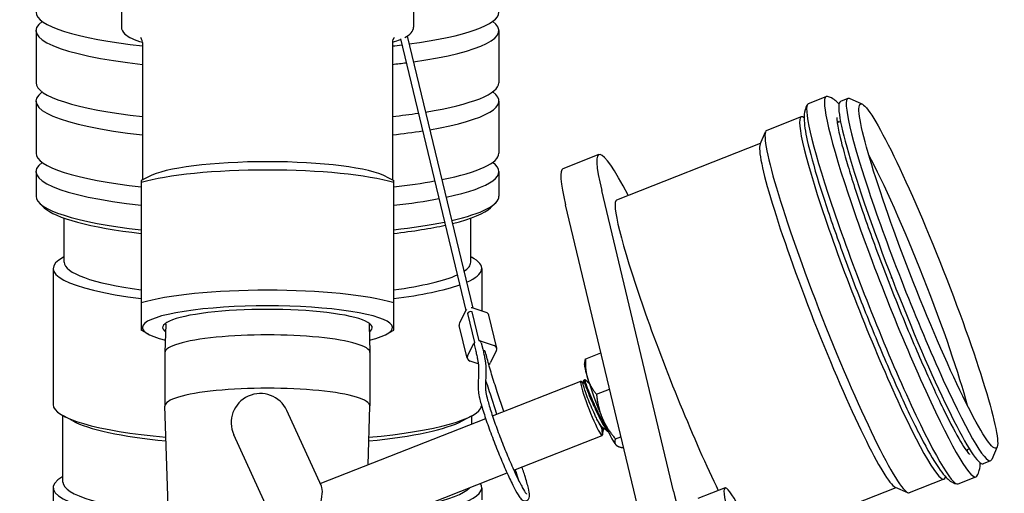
# Model space of a CAD drawing. Header units: inches. Extents: x 24 to 1128, y -94 to 748.
# Tile 99 of 256: x 378.49 to 384.81, y 193.14 to 196.18. Entities that reach past the tile are written whole.
import ezdxf

# ---------------------------------------------------------------- set-up
doc = ezdxf.new("R2010")
doc.units = ezdxf.units.IN
doc.header["$LTSCALE"] = 32
doc.header["$MEASUREMENT"] = 0
doc.layers.add('Visible (ANSI)', color=7, linetype='Continuous', lineweight=30)

msp = doc.modelspace()

# ---------------------------------------------------------------- linework, layer by layer
at = {"layer": 'Visible (ANSI)'}
for p, q in [((379.13979, 196.82531), (379.13979, 196.13102)), ((381.01479, 196.82531), (381.01479, 196.13102)), ((378.59229, 196.10823), (378.59229, 195.77339)), ((381.56229, 196.10823), (381.56229, 195.77339)), ((380.93007, 196.05424), (381.35069, 194.31089)), ((380.97397, 196.07272), (381.39557, 194.32527)), ((379.27479, 196.03254), (379.27479, 195.14832)), ((380.87979, 196.03254), (380.87979, 195.14832)), ((383.54848, 195.63913), (383.66278, 195.68408)), ((383.80233, 195.6718), (383.75412, 195.65284)), ((383.8932, 195.63551), (383.81292, 195.67083)), ((378.59229, 195.65521), (378.59229, 195.32038)), ((381.56229, 195.65521), (381.56229, 195.32038)), ((383.50288, 195.55404), (383.28084, 195.46672)), ((383.75478, 195.52415), (383.73368, 195.51586)), ((383.23904, 195.37825), (383.27375, 195.4588)), ((382.31868, 195.02118), (383.24157, 195.38411)), ((382.20431, 195.312), (381.97253, 195.22085)), ((378.59229, 195.2022), (378.59229, 195.04463)), ((379.31313, 195.16908), (379.26729, 195.14426)), ((380.84145, 195.16908), (380.88729, 195.14426)), ((381.56229, 195.2022), (381.56229, 195.04463)), ((379.26729, 195.13172), (379.26729, 194.35952)), ((380.88729, 194.35952), (380.88729, 195.13172)), ((382.6826, 193.1498), (382.22207, 195.08002)), ((378.64509, 194.97054), (378.61556, 194.99916)), ((381.50949, 194.97054), (381.53902, 194.99916)), ((382.45083, 193.05865), (381.9903, 194.98887)), ((378.77279, 194.62018), (378.77279, 194.90318)), ((381.38179, 194.62018), (381.38179, 194.90318)), ((379.26629, 194.74969), (379.26629, 194.5881)), ((379.26729, 194.74969), (379.26629, 194.74969)), ((378.77279, 194.65562), (378.76799, 194.65302)), ((381.38179, 194.65562), (381.3866, 194.65302)), ((378.70229, 194.5801), (378.70229, 193.70636)), ((379.26729, 194.5881), (379.26629, 194.5881)), ((379.26629, 194.5881), (379.26629, 194.57763)), ((379.26729, 194.57763), (379.26629, 194.57763)), ((381.45229, 194.5801), (381.45229, 194.30723)), ((384.08426, 194.51674), (384.08213, 194.52225)), ((384.13688, 194.38293), (384.13908, 194.37744)), ((381.35047, 194.31047), (381.31049, 194.23132)), ((381.36057, 194.29072), (381.40548, 194.10459)), ((381.43527, 194.11631), (381.39037, 194.30243)), ((381.48061, 194.29822), (381.39145, 194.32658)), ((381.54938, 194.06874), (381.49831, 194.28045)), ((379.42556, 194.22187), (379.4198, 194.04033)), ((380.72902, 194.22187), (380.73478, 194.04033)), ((381.35948, 194.0033), (381.30841, 194.215)), ((379.31313, 194.15824), (379.26729, 194.18306)), ((380.84145, 194.15824), (380.88729, 194.18306)), ((381.36157, 194.01962), (381.40155, 194.09876)), ((381.40362, 194.09179), (381.41372, 194.04992)), ((381.44252, 194.11488), (381.53169, 194.08652)), ((381.44918, 194.10278), (381.45928, 194.06092)), ((379.41979, 194.0397), (379.41979, 193.69715)), ((380.73479, 194.0397), (380.73479, 193.69715)), ((381.54729, 194.05242), (381.50732, 193.97327)), ((382.11928, 194.00063), (382.21692, 194.03903)), ((381.42987, 193.96876), (381.37718, 193.98552)), ((382.11213, 193.96293), (382.11557, 193.98693)), ((381.43206, 193.94046), (381.43042, 193.79936)), ((381.47893, 193.93991), (381.47729, 193.79882)), ((381.52134, 193.63306), (382.08767, 193.85578)), ((382.10405, 193.84191), (382.09173, 193.85381)), ((382.1074, 193.86354), (382.11464, 193.86639)), ((381.54994, 193.64431), (381.50762, 193.77271)), ((381.59363, 193.66149), (381.55213, 193.78739)), ((382.18846, 193.77211), (382.2727, 193.80524)), ((379.44562, 192.88301), (379.4198, 193.69652)), ((380.42417, 193.18159), (380.20249, 193.66733)), ((380.7228, 193.31903), (380.73478, 193.69652)), ((378.76479, 193.20797), (378.76479, 193.6352)), ((378.8275, 193.60122), (378.76799, 193.63344)), ((380.41644, 193.19854), (381.47766, 193.61588)), ((381.32708, 193.60122), (381.3866, 193.63344)), ((381.38979, 193.58133), (381.38979, 193.6352)), ((382.23426, 193.55409), (382.22979, 193.55233)), ((380.43681, 192.25068), (379.86134, 193.51163)), ((381.65858, 193.28408), (382.22492, 193.5068)), ((382.22675, 193.51484), (382.22654, 193.511)), ((382.3099, 193.48597), (382.34553, 193.49998)), ((382.31581, 193.44501), (382.31649, 193.44446)), ((382.36217, 193.42835), (382.36258, 193.42852)), ((384.58189, 193.42095), (384.5608, 193.41265)), ((384.75909, 193.43372), (384.72437, 193.35316)), ((384.71728, 193.34525), (384.66907, 193.32629)), ((380.53633, 192.84274), (381.6149, 193.2669)), ((381.67223, 193.2733), (381.66752, 193.28759)), ((381.71675, 193.28797), (381.71121, 193.30478)), ((384.41783, 193.22748), (384.19579, 193.14016)), ((384.50918, 193.19625), (384.62348, 193.2412)), ((378.70229, 193.17243), (378.70229, 192.11697)), ((381.45229, 193.17243), (381.45229, 193.09374)), ((383.01337, 193.17038), (382.83954, 193.10202)), ((383.21279, 192.82074), (384.11077, 193.17389)), ((384.10492, 193.17646), (384.18521, 193.14113))]:
    msp.add_line(p, q, dxfattribs=at)
msp.add_arc((380.03192, 193.58948), 0.1875, 24.530971, 204.530971, dxfattribs=at)
for centre, major_axis, ratio, start_param, end_param in [((380.07729, 196.2264), (-1.485, 0), 0.1736482, 0, 0.9998791), ((380.07729, 196.2264), (1.485, 0), 0.1736482, 5.3709582, 6.2831853), ((380.07729, 196.10823), (-1.485, 0), 0.1736482, 6.0519884, 7.2830644), ((380.07729, 196.10823), (1.485, 0), 0.1736482, 5.3946748, 6.5143822), ((380.07729, 196.2264), (1.485, 0), 0.1736482, 5.2833062, 5.3316219), ((380.07729, 196.10823), (-1.485, 0), 0.1736482, 2.1417136, 2.213099), ((380.07729, 195.77339), (-1.485, 0), 0.1736482, 0, 0.9998791), ((380.07729, 195.77339), (1.485, 0), 0.1736482, 5.4643221, 6.2831853), ((380.07729, 195.65521), (-1.485, 0), 0.1736482, 6.0519884, 7.2830644), ((380.07729, 195.65521), (1.485, 0), 0.1736482, 5.4899033, 6.5143822), ((384.14313, 194.46264), (-0.48035, 1.22144), 0.086988, 6.2198169, 9.4881463), ((384.25981, 194.50852), (-0.45747, 1.16328), 0.086988, 6.1957549, 9.5122083), ((384.02883, 194.41769), (-0.48035, 1.22144), 0.086988, 0, 3.1415927), ((384.2116, 194.48956), (0.45747, -1.16328), 0.086988, 3.1415927, 6.2831853), ((380.07729, 195.77339), (1.485, 0), 0.1736482, 5.2833062, 5.4221764), ((383.96036, 194.39076), (0.45747, -1.16328), 0.086988, 3.0052459, 6.4195321), ((384.14313, 194.46264), (-0.41813, 1.06324), 0.086988, 6.135125, 6.2138562), ((380.07729, 195.65521), (-1.485, 0), 0.1736482, 2.1417136, 2.3052602), ((383.73832, 194.30344), (0.45747, -1.16328), 0.086988, 3.1415927, 6.2831853), ((382.75328, 193.91606), (-0.54897, 1.39593), 0.086988, 5.6259212, 6.8346787), ((383.68037, 194.28065), (-0.4346, 1.10511), 0.086988, 0.0874304, 3.0541623), ((383.68037, 194.28065), (0.4346, -1.10511), 0.086988, 3.229023, 6.1957549), ((380.07729, 195.32038), (-1.485, 0), 0.1736482, 0, 0.993865), ((380.07729, 195.32038), (1.485, 0), 0.1736482, 5.5659, 6.2831853), ((384.20186, 194.48574), (0.38885, -0.98879), 0.086988, 0.6202109, 2.5213818), ((380.07729, 195.2022), (-1.485, 0), 0.1736482, 6.0519884, 7.2770503), ((380.07729, 195.12652), (0.8025, 0), 0.1736482, 0.3103661, 2.8312265), ((380.07729, 195.2022), (1.485, 0), 0.1736482, 5.5941959, 6.5143822), ((380.07729, 195.04976), (-0.9375, 0), 0.1736482, 3.6692281, 5.7555498), ((382.5215, 193.82491), (-0.54897, 1.39593), 0.086988, 0, 0.5514934), ((380.07729, 195.32038), (1.485, 0), 0.1736482, 5.2893203, 5.5197461), ((380.07729, 195.04463), (-1.485, 0), 0.1736482, 0, 0.993865), ((380.07729, 195.04463), (1.485, 0), 0.1736482, 5.6333803, 6.2831853), ((380.07729, 195.01509), (-1.455, 0), 0.1736482, 0.1772537, 0.9803871), ((380.07729, 195.2022), (-1.485, 0), 0.1736482, 2.1477277, 2.4051107), ((380.07729, 195.01509), (1.455, 0), 0.1736482, 5.6666246, 6.1059316), ((382.75328, 193.91606), (-0.4346, 1.10511), 0.086988, 0, 2.2976639), ((380.07729, 195.04463), (-1.485, 0), 0.1736482, 2.1477277, 2.4422486), ((380.07729, 195.01509), (1.455, 0), 0.1736482, 5.3027982, 5.6141222), ((380.07729, 194.5801), (-1.375, 0), 0.1736482, 5.9728192, 7.2240483), ((380.07729, 194.62018), (-1.3045, 0), 0.1736482, 0, 0.9008709), ((380.07729, 194.62018), (1.3045, 0), 0.1736482, 6.0245242, 6.2831853), ((380.07729, 194.5801), (1.375, 0), 0.1736482, 5.905407, 6.5935514), ((380.07729, 194.62018), (1.3045, 0), 0.1736482, 5.3823144, 5.9176426), ((380.07729, 194.5801), (-1.375, 0), 0.1736482, 2.2007297, 2.6845443), ((380.07729, 194.27756), (-0.9375, 0), 0.1736482, 3.6692281, 5.7555498), ((380.07729, 194.2008), (0.8025, 0), 0.1736482, 5.6670903, 10.040873), ((380.07729, 194.2008), (0.6725, 0), 0.1736482, 6.0435164, 9.6644468), ((381.37876, 194.30147), (-0.03038, -0.00733), 0.8441739, 5.4247517, 5.6607779), ((381.38149, 194.28341), (-0.02284, -0.00551), 0.8441739, 4.1078625, 5.642897), ((381.38149, 194.28341), (-0.02278, -0.0055), 0.8441739, 4.119956, 5.6308035), ((381.37876, 194.30147), (-0.03038, -0.00733), 0.8441739, 4.0899816, 4.3260078), ((381.46793, 194.27312), (0.03038, 0.00733), 0.8441739, 0, 0.9483889), ((381.33878, 194.22233), (-0.03038, -0.00733), 0.8441739, 5.6607779, 6.2831853), ((380.07729, 194.0397), (0.6575, 0), 0.1736482, 0, 3.1415927), ((381.42984, 194.08977), (0.03038, 0.00733), 0.8441739, 2.2738593, 2.5191853), ((381.4264, 194.09728), (-0.02278, -0.0055), 0.8441739, 5.6308035, 6.2831853), ((381.4264, 194.09728), (0.02278, 0.0055), 0.8441739, 0, 0.9783634), ((381.42984, 194.08977), (0.03038, 0.00733), 0.8441739, 0.9483889, 1.1937149), ((381.51901, 194.06141), (0.03038, 0.00733), 0.8441739, 5.6607779, 7.2315742), ((381.45443, 194.03602), (0.02278, 0.0055), 0.8441739, 0, 1.1041002), ((381.38986, 194.01062), (-0.03038, -0.00733), 0.8441739, 5.6607779, 7.2315742), ((381.47903, 193.98227), (-0.03038, -0.00733), 0.8441739, 2.030821, 2.5191853), ((382.21742, 193.70533), (-0.10302, 0.26197), 0.086988, 0.1518236, 0.8214704), ((382.15629, 193.68129), (-0.06862, 0.17449), 0.086988, 6.0948171, 9.6131462), ((382.21742, 193.70533), (-0.10302, 0.26197), 0.086988, 0.8214704, 1.8686679), ((380.07729, 193.69715), (0.6575, 0), 0.1736482, 6.2776751, 9.4302882), ((380.07729, 193.70636), (-1.375, 0), 0.1736482, 0, 1.0774811), ((380.07729, 193.70636), (1.375, 0), 0.1736482, 5.2057042, 6.249971), ((380.07729, 193.67083), (-1.3125, 0), 0.1736482, 0.3103661, 1.0523428), ((380.07729, 193.67083), (1.3125, 0), 0.1736482, 5.2308425, 5.9728192), ((382.17384, 193.68819), (0.05376, -0.13671), 0.086988, 5.2638824, 6.0401614), ((382.21742, 193.70533), (0.10302, -0.26197), 0.086988, 5.0102606, 6.0574582), ((382.21742, 193.70533), (0.10302, -0.26197), 0.086988, 6.0574582, 6.1313617), ((384.14313, 194.46264), (0.41813, -1.06324), 0.086988, 0.0693291, 0.1480603), ((380.07729, 193.17243), (-1.375, 0), 0.1736482, 5.98052, 7.3746455), ((380.07729, 193.20797), (-1.3125, 0), 0.1736482, 0, 1.0652197), ((383.28786, 192.47242), (-0.27448, 0.69797), 0.086988, 5.1211561, 10.6203997), ((380.31965, 192.95901), (-0.09435, -0.23352), 0.2410797, 1.243969, 2.9169265), ((380.07729, 193.17243), (1.375, 0), 0.1736482, 5.338062, 6.3966875), ((380.07729, 193.20797), (1.3125, 0), 0.1736482, 5.6106933, 6.1240562), ((382.85967, 192.76181), (-0.18299, 0.46531), 0.086988, 0.5514934, 2.1222897)]:
    msp.add_ellipse(centre, major_axis=major_axis, ratio=ratio, start_param=start_param, end_param=end_param, dxfattribs=at)
msp.add_ellipse((384.31775, 194.53131), major_axis=(-0.4346, 1.10511), ratio=0.086988, dxfattribs=at)
for points, knots in [([(379.13979, 196.13102), (379.13979, 196.11353), (379.14951, 196.0981), (379.18653, 196.06488), (379.22371, 196.04839), (379.27479, 196.03286)], [1.57079633, 1.57079633, 1.57079633, 1.57079633, 1.76196136, 1.76196136, 2.08978679, 2.08978679, 2.08978679, 2.08978679]), ([(379.27479, 196.03254), (379.27479, 196.04962), (379.2658, 196.06142), (379.26434, 196.06293), (379.26427, 196.06299), (379.26427, 196.06299)], [1.57079633, 1.57079633, 1.57079633, 1.57079633, 1.73740874, 1.73740874, 1.75534099, 1.75534099, 1.75534099, 1.75534099]), ([(380.89032, 196.06299), (380.89032, 196.06299), (380.88613, 196.05946), (380.88102, 196.04505), (380.87979, 196.03884), (380.87979, 196.03254)], [4.52784432, 4.52784432, 4.52784432, 4.52784432, 4.65091172, 4.65091172, 4.71238898, 4.71238898, 4.71238898, 4.71238898]), ([(383.74461, 195.63664), (383.74264, 195.63874), (383.74062, 195.64082), (383.72407, 195.65725), (383.70973, 195.67402), (383.67047, 195.68427)], [7.08100345, 7.08100345, 7.08100345, 7.08100345, 7.1000064, 7.1000064, 7.2319163, 7.2319163, 7.2319163, 7.2319163]), ([(383.54271, 195.63403), (383.53407, 195.62042), (383.52984, 195.60847), (383.52141, 195.57768), (383.52085, 195.56218), (383.52096, 195.50432), (383.52865, 195.46011), (383.55749, 195.32872), (383.58295, 195.23597), (383.6468, 195.02914), (383.68385, 194.91785), (383.76681, 194.68282), (383.81256, 194.55933), (383.90844, 194.31155), (383.95852, 194.18732), (384.0582, 193.95009), (384.10777, 193.83714), (384.2018, 193.63311), (384.24618, 193.54228), (384.32689, 193.38931), (384.36216, 193.32892), (384.40696, 193.26691), (384.41896, 193.2518), (384.44788, 193.22308), (384.46222, 193.20631), (384.50148, 193.19605)], [1.0754677, 1.0754677, 1.0754677, 1.0754677, 1.1278917, 1.1278917, 1.2309486, 1.2309486, 1.5100507, 1.5100507, 1.8687116, 1.8687116, 2.1964644, 2.1964644, 2.5198479, 2.5198479, 2.8422341, 2.8422341, 3.165018, 3.165018, 3.4902601, 3.4902601, 3.8265039, 3.8265039, 3.9584137, 3.9584137, 4.0903236, 4.0903236, 4.0903236, 4.0903236]), ([(383.73094, 195.5496), (383.73094, 195.5496), (383.73074, 195.54263), (383.73359, 195.51278), (383.73889, 195.48105), (383.7598, 195.38766), (383.77819, 195.31884), (383.82771, 195.15301), (383.85971, 195.05416), (383.93378, 194.83897), (383.97601, 194.72237), (384.06617, 194.48429), (384.11411, 194.36281), (384.21064, 194.12788), (384.25921, 194.01446), (384.35175, 193.80784), (384.39573, 193.71455), (384.47377, 193.55902), (384.50815, 193.49608), (384.5475, 193.43197), (384.55827, 193.41586), (384.57362, 193.39504), (384.57912, 193.38875), (384.58152, 193.38631), (384.58177, 193.38608), (384.58177, 193.38608)], [1.1884544, 1.1884544, 1.1884544, 1.1884544, 1.3062226, 1.3062226, 1.5218241, 1.5218241, 1.8110907, 1.8110907, 2.1219234, 2.1219234, 2.4380224, 2.4380224, 2.7555346, 2.7555346, 3.0729929, 3.0729929, 3.388838, 3.388838, 3.6985071, 3.6985071, 3.8380785, 3.8380785, 3.9522493, 3.9522493, 3.9773369, 3.9773369, 3.9773369, 3.9773369]), ([(381.41372, 194.04992), (381.41624, 194.03947), (381.41851, 194.02959), (381.42252, 194.01102), (381.42427, 194.00233), (381.42724, 193.98623), (381.42846, 193.97881), (381.43037, 193.96534), (381.43106, 193.95929), (381.43193, 193.94868), (381.4321, 193.94413), (381.43206, 193.94046)], [1.57079633, 1.57079633, 1.57079633, 1.57079633, 1.6406095, 1.6406095, 1.71042267, 1.71042267, 1.78023584, 1.78023584, 1.85004901, 1.85004901, 1.91986218, 1.91986218, 1.91986218, 1.91986218]), ([(381.45928, 194.06092), (381.46188, 194.05014), (381.46423, 194.0399), (381.46843, 194.02052), (381.47027, 194.01137), (381.47344, 193.99419), (381.47476, 193.98615), (381.47689, 193.97118), (381.47769, 193.96423), (381.47874, 193.95136), (381.47899, 193.94544), (381.47893, 193.93991)], [1.57079633, 1.57079633, 1.57079633, 1.57079633, 1.6406095, 1.6406095, 1.71042267, 1.71042267, 1.78023584, 1.78023584, 1.85004901, 1.85004901, 1.91986218, 1.91986218, 1.91986218, 1.91986218]), ([(381.55213, 193.78739), (381.54546, 193.80763), (381.53909, 193.82734), (381.52698, 193.86552), (381.52125, 193.884), (381.51048, 193.91958), (381.50544, 193.93668), (381.49609, 193.96937), (381.49178, 193.98497), (381.48392, 194.0145), (381.48037, 194.02845), (381.47722, 194.04152)], [4.27605667, 4.27605667, 4.27605667, 4.27605667, 4.36332313, 4.36332313, 4.45058959, 4.45058959, 4.53785606, 4.53785606, 4.62512252, 4.62512252, 4.71238898, 4.71238898, 4.71238898, 4.71238898]), ([(381.50762, 193.77271), (381.50089, 193.79311), (381.49446, 193.81299), (381.48481, 193.84342), (381.48138, 193.85439), (381.47806, 193.86513)], [4.27605667, 4.27605667, 4.27605667, 4.27605667, 4.36332313, 4.36332313, 4.41387256, 4.41387256, 4.41387256, 4.41387256]), ([(382.19188, 193.61258), (382.18717, 193.62188), (382.17998, 193.63647), (382.16308, 193.67344), (382.15536, 193.69116), (382.14023, 193.72761), (382.13318, 193.74569), (382.12047, 193.77993), (382.11508, 193.79536), (382.10744, 193.81941), (382.10506, 193.82822), (382.10362, 193.83651), (382.10352, 193.83829), (382.10367, 193.83936)], [-1.54101123, -1.54101123, -1.54101123, -1.54101123, -1.42633108, -1.42633108, -1.32970339, -1.32970339, -1.22611436, -1.22611436, -1.11780175, -1.11780175, -1.01699284, -1.01699284, -0.96767039, -0.96767039, -0.96767039, -0.96767039]), ([(382.1074, 193.86354), (382.10688, 193.86334), (382.107, 193.86149), (382.10921, 193.85245), (382.11241, 193.84268), (382.12225, 193.81562), (382.12885, 193.79844), (382.1442, 193.75993), (382.15281, 193.73922), (382.17203, 193.69558), (382.18245, 193.67299), (382.20345, 193.62949), (382.21377, 193.609), (382.23286, 193.57378), (382.24159, 193.55926), (382.25654, 193.53777), (382.2627, 193.53075), (382.26737, 193.5276)], [1.0245774, 1.0245774, 1.0245774, 1.0245774, 1.138199, 1.138199, 1.3237997, 1.3237997, 1.5134626, 1.5134626, 1.6945839, 1.6945839, 1.8822415, 1.8822415, 2.0712481, 2.0712481, 2.2541868, 2.2541868, 2.43082, 2.43082, 2.43082, 2.43082]), ([(382.25584, 193.55204), (382.24977, 193.56085), (382.24298, 193.57193), (382.22642, 193.60144), (382.21654, 193.62074), (382.19578, 193.66295), (382.18517, 193.68554), (382.16535, 193.72978), (382.15626, 193.75102), (382.14004, 193.79114), (382.13295, 193.8094), (382.1219, 193.83911), (382.11803, 193.85037), (382.11405, 193.86429), (382.11387, 193.86727), (382.1152, 193.86619)], [68.7049188, 68.7049188, 68.7049188, 68.7049188, 68.8504509, 68.8504509, 69.0358264, 69.0358264, 69.2251909, 69.2251909, 69.4074543, 69.4074543, 69.5971785, 69.5971785, 69.7840733, 69.7840733, 69.9615013, 69.9615013, 69.9615013, 69.9615013]), ([(381.43042, 193.79936), (381.43028, 193.78754), (381.4325, 193.77424), (381.44102, 193.73524), (381.44839, 193.70817), (381.46712, 193.64705), (381.47819, 193.61362), (381.5031, 193.54269), (381.51691, 193.50526), (381.54594, 193.42993), (381.56114, 193.39205), (381.59148, 193.31955), (381.60659, 193.28494), (381.63529, 193.22231), (381.64886, 193.19435), (381.6734, 193.14737), (381.68418, 193.12869), (381.69923, 193.10703), (381.7039, 193.10083), (381.71301, 193.0935), (381.71552, 193.09172), (381.72144, 193.08912), (381.72433, 193.08817), (381.73229, 193.0874), (381.73782, 193.08817), (381.74648, 193.09256), (381.74961, 193.09549), (381.75441, 193.10181), (381.75571, 193.10507), (381.75843, 193.11402), (381.75849, 193.11873), (381.75814, 193.13591), (381.75566, 193.15009), (381.74647, 193.19046), (381.73886, 193.2179), (381.72525, 193.26182), (381.72115, 193.27464), (381.71675, 193.28797)], [1.2217305, 1.2217305, 1.2217305, 1.2217305, 1.5063249, 1.5063249, 1.8543539, 1.8543539, 2.1802551, 2.1802551, 2.5027963, 2.5027963, 2.8245496, 2.8245496, 3.146543, 3.146543, 3.4701975, 3.4701975, 3.8010318, 3.8010318, 4.001201, 4.001201, 4.0653457, 4.0653457, 4.1083459, 4.1083459, 4.1609229, 4.1609229, 4.2054636, 4.2054636, 4.2620406, 4.2620406, 4.3837373, 4.3837373, 4.6720246, 4.6720246, 5.0163251, 5.0163251, 5.1487213, 5.1487213, 5.1487213, 5.1487213]), ([(381.47729, 193.79882), (381.47726, 193.79618), (381.47773, 193.79037), (381.48097, 193.77085), (381.48474, 193.7543), (381.49623, 193.71174), (381.50437, 193.68474), (381.52421, 193.62393), (381.53597, 193.58998), (381.56186, 193.51891), (381.57599, 193.4818), (381.60514, 193.40833), (381.62015, 193.37198), (381.64948, 193.30388), (381.6638, 193.27212), (381.69016, 193.21662), (381.70224, 193.19281), (381.72246, 193.15624), (381.73095, 193.14297), (381.73825, 193.1337), (381.73982, 193.13211), (381.74019, 193.1318), (381.7402, 193.13178), (381.7402, 193.13178)], [1.2217305, 1.2217305, 1.2217305, 1.2217305, 1.3989226, 1.3989226, 1.67344, 1.67344, 1.9821564, 1.9821564, 2.2981802, 2.2981802, 2.6160828, 2.6160828, 2.9343511, 2.9343511, 3.2520254, 3.2520254, 3.5671709, 3.5671709, 3.8713524, 3.8713524, 3.9862908, 3.9862908, 3.9986318, 3.9986318, 3.9986318, 3.9986318]), ([(382.22948, 193.55793), (382.22946, 193.55794), (382.22945, 193.55796), (382.22495, 193.56158), (382.21929, 193.56834), (382.2064, 193.58718), (382.19932, 193.59894), (382.19188, 193.61258)], [-0.28069853, -0.28069853, -0.28069853, -0.28069853, -0.28011558, -0.28011558, -0.13808389, -0.13808389, -0.000001, -0.000001, -0.000001, -0.000001]), ([(382.22673, 193.51482), (382.22688, 193.51828), (382.22669, 193.52395), (382.22506, 193.53905), (382.22418, 193.54617), (382.22317, 193.55437)], [-0.22459325, -0.22459325, -0.22459325, -0.22459325, -0.08783796, -0.08783796, 0, 0, 0, 0]), ([(384.62924, 193.24629), (384.63789, 193.25991), (384.64211, 193.27186), (384.6503, 193.30174), (384.65099, 193.31673), (384.65107, 193.33167)], [4.21706037, 4.21706037, 4.21706037, 4.21706037, 4.26948438, 4.26948438, 4.36797321, 4.36797321, 4.36797321, 4.36797321])]:
    msp.add_open_spline(points, degree=3, knots=knots, dxfattribs=at)
for points in [[(380.95834, 196.06363), (380.99122, 196.08102), (381.01479, 196.10199), (381.01479, 196.13102)], [(380.87979, 196.03286), (380.89872, 196.03861), (380.91577, 196.04461), (380.93089, 196.05086)], [(382.10368, 193.83936), (382.10482, 193.84723), (382.10597, 193.85511), (382.10711, 193.86298)], [(382.1152, 193.86619), (382.1236, 193.85944), (382.13201, 193.85268), (382.14041, 193.84593)], [(382.22317, 193.55437), (382.22591, 193.55236), (382.22812, 193.55168), (382.22978, 193.55233)], [(382.2325, 193.5534), (382.23056, 193.54007), (382.22862, 193.52673), (382.22668, 193.51339)], [(382.26572, 193.52882), (382.25365, 193.53853), (382.24157, 193.54823), (382.22948, 193.55793)], [(382.22668, 193.51339), (382.22668, 193.51336), (382.22667, 193.51333), (382.22667, 193.5133)], [(381.6895, 193.21851), (381.68449, 193.23531), (381.67869, 193.2537), (381.67223, 193.2733)]]:
    msp.add_open_spline(points, degree=3, dxfattribs=at)
for points, weights in [([(379.26729, 195.14426), (379.26729, 195.14426), (379.26729, 195.13172)], [1.05230378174, 1.0331211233, 1]), ([(380.88729, 195.13172), (380.88729, 195.14426), (380.88729, 195.14426)], [1, 1.0331211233, 1.05230378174]), ([(379.26729, 194.35952), (379.26729, 194.18306), (379.26729, 194.18306)], [1, 1.1242862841, 1.05230378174]), ([(380.88729, 194.18306), (380.88729, 194.18306), (380.88729, 194.35952)], [1.05230378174, 1.1242862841, 1]), ([(382.11557, 193.98693), (382.11647, 193.99319), (382.11928, 194.00063)], [1.01577715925, 1.01118429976, 1]), ([(382.11928, 194.00063), (382.11451, 193.93023), (382.13056, 193.87721)], [1, 1.0379548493, 1]), ([(382.13056, 193.87721), (382.14661, 193.82418), (382.18846, 193.77211)], [1, 1.0379548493, 1]), ([(382.18846, 193.77211), (382.19769, 193.68627), (382.22587, 193.61987)], [1, 1.0379548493, 1]), ([(382.22587, 193.61987), (382.25405, 193.55348), (382.3099, 193.48597)], [1, 1.0379548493, 1]), ([(382.3099, 193.48597), (382.3006, 193.46137), (382.31273, 193.448)], [1, 1.0379548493, 1]), ([(382.31273, 193.448), (382.32486, 193.43463), (382.36217, 193.42835)], [1, 1.0379548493, 1])]:
    msp.add_rational_spline(points, weights, degree=2, dxfattribs=at)

doc.saveas('drawing.dxf')
